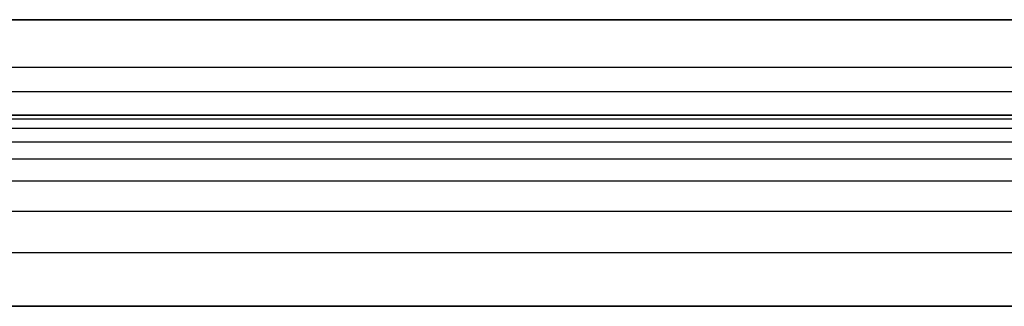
# Model space of a CAD drawing. Header units: millimetres. Extents: x -301 to 499, y -10 to 231.
# Tile 77 of 256: x -271.35 to -250.73, y 189.42 to 195.42. Entities that reach past the tile are written whole.
import ezdxf

# ---------------------------------------------------------------- set-up
doc = ezdxf.new("R2010")
doc.units = ezdxf.units.MM
doc.layers.add('Layer 01', color=7, linetype='Continuous', true_color=0x000000)

msp = doc.modelspace()

# ---------------------------------------------------------------- linework, layer by layer
at = {"layer": 'Layer 01'}
for p, q in [((-278.085, 195.425, 5), (99.275, 195.425, 5)), ((99.275, 194.425), (-299.725, 194.425)), ((-278.085, 193.425, 5), (99.275, 193.425, 5))]:
    msp.add_line(p, q, dxfattribs=at)
for points, degree in [([(99.275, 195.425, 10), (-100.725, 195.425, 10), (-300.725, 195.425, 10)], 2), ([(99.275, 195.425), (-100.225, 195.425), (-299.725, 195.425)], 2), ([(-300.725, 193.925, 14.5), (-100.725, 193.925, 14.5), (99.275, 193.925, 14.5)], 2), ([(-300.725, 193.425, 10), (-167.392, 193.425, 10), (-34.059, 193.425, 10), (99.275, 193.425, 10)], 3), ([(-300.725, 193.351, 11.123), (-100.725, 193.351, 11.123), (99.275, 193.351, 11.123)], 2), ([(99.275, 193.425), (-100.225, 193.425), (-299.725, 193.425)], 2), ([(-300.725, 193.152, 11.993), (-100.725, 193.152, 11.993), (99.275, 193.152, 11.993)], 2), ([(-300.725, 192.866, 12.627), (-100.725, 192.866, 12.627), (99.275, 192.866, 12.627)], 2), ([(-300.725, 192.51, 13.086), (-100.725, 192.51, 13.086), (99.275, 192.51, 13.086)], 2), ([(-300.725, 192.052, 13.441), (-100.725, 192.052, 13.441), (99.275, 192.052, 13.441)], 2), ([(-300.725, 191.417, 13.728), (-100.725, 191.417, 13.728), (99.275, 191.417, 13.728)], 2), ([(-300.725, 190.548, 13.926), (-100.725, 190.548, 13.926), (99.275, 190.548, 13.926)], 2), ([(99.275, 189.425, 16), (-100.725, 189.425, 16), (-300.725, 189.425, 16)], 2), ([(-300.725, 189.425, 14), (-167.392, 189.425, 14), (-34.059, 189.425, 14), (99.275, 189.425, 14)], 3)]:
    msp.add_open_spline(points, degree=degree, dxfattribs=at)

doc.saveas('drawing.dxf')
